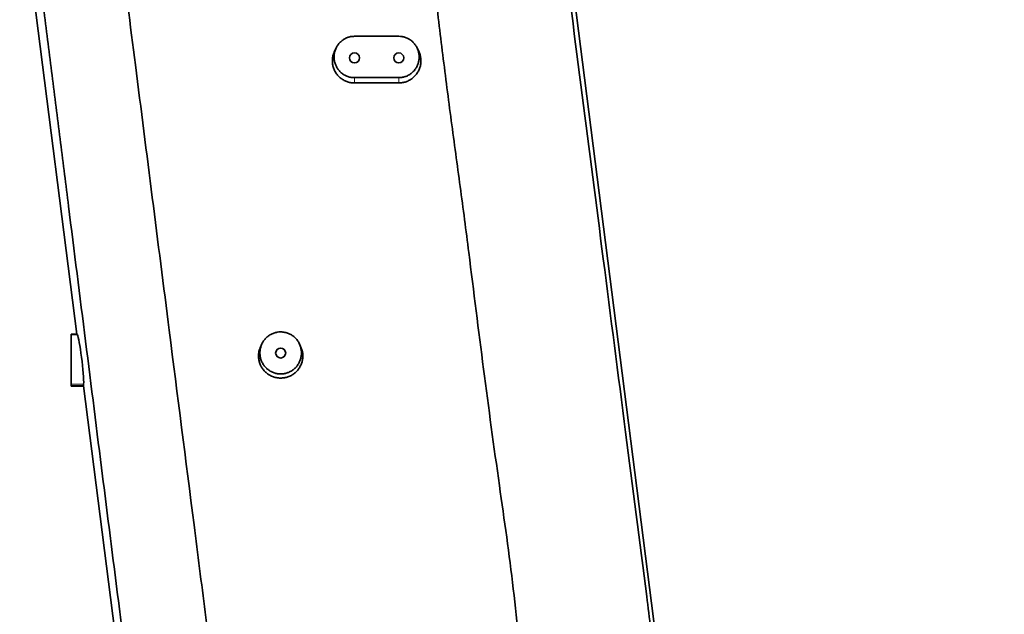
# Model space of a CAD drawing. Header units: millimetres. Extents: x 0 to 11920, y 0 to 8400.
# Tile 48 of 58: x 8463 to 9130, y 5850 to 6253. Entities that reach past the tile are written whole.
import ezdxf

# ---------------------------------------------------------------- set-up
doc = ezdxf.new("R2010")
doc.units = ezdxf.units.MM
doc.header["$LTSCALE"] = 20
doc.styles.add('SLDTEXTSTYLE0', font='TXT', dxfattribs={"width": 0.605})
doc.dimstyles.new('SLDDIMSTYLE0', dxfattribs={"dimtxt": 70, "dimasz": 70, "dimexe": 0, "dimexo": 0.0625, "dimgap": 17.5, "dimtad": 1, "dimdec": 1, "dimrnd": 1e-09, "dimzin": 12, "dimdsep": 46, "dimtxsty": 'SLDTEXTSTYLE0', "dimsah": 1, "dimcen": 0.09, "dimadec": 0, "dimazin": 3, "dimtfac": 1, "dimtofl": 0, "dimtmove": 0, "dimatfit": 3, "dimfxl": 1, "dimfrac": 2, "dimtolj": 1, "dimtzin": 12, "dimarcsym": 0})

# ---------------------------------------------------------------- blocks, each defined once
blk = doc.blocks.new('_D_1')
at = {"color": 7, "linetype": 'Continuous', "lineweight": 0}
for p, q in [((8748.97, 6652.36), (7964.06, 6652.36)), ((7994.06, 5507.36), (7994.06, 6652.36)), ((8748.97, 5507.36), (7964.06, 5507.36))]:
    blk.add_line(p, q, dxfattribs=at)
at = {"color": 7, "linetype": 'Continuous', "lineweight": 18}
for points in [[(7994.06, 6652.36), (7984.06, 6582.36), (8004.06, 6582.36)], [(7994.06, 5507.36), (8004.06, 5577.36), (7984.06, 5577.36)]]:
    blk.add_solid(points, dxfattribs=at)
at = {"color": 7, "linetype": 'Continuous', "lineweight": 18, "insert": (7903.83, 5972.92), "char_height": 70, "attachment_point": 1, "rotation": 90, "style": 'SLDTEXTSTYLE0'}
blk.add_mtext('1145', dxfattribs=at)
blk = doc.blocks.new('_D_5')
at = {"color": 7, "linetype": 'Continuous', "lineweight": 0}
for p, q in [((9462.32, 7482.36), (10205.2, 7482.36)), ((10175.2, 7482.36), (10175.2, 5111.36)), ((8991.25, 5111.36), (10205.2, 5111.36))]:
    blk.add_line(p, q, dxfattribs=at)
at = {"color": 7, "linetype": 'Continuous', "lineweight": 18}
for points in [[(10175.2, 7482.36), (10165.2, 7412.36), (10185.2, 7412.36)], [(10175.2, 5111.36), (10185.2, 5181.36), (10165.2, 5181.36)]]:
    blk.add_solid(points, dxfattribs=at)
at = {"color": 7, "linetype": 'Continuous', "lineweight": 18, "insert": (10084.96, 6189.92), "char_height": 70, "attachment_point": 1, "rotation": 90, "style": 'SLDTEXTSTYLE0'}
blk.add_mtext('2371', dxfattribs=at)

msp = doc.modelspace()

# ---------------------------------------------------------------- linework, layer by layer
at = {"color": 7, "linetype": 'Continuous', "lineweight": 35}
for p, q in [((8501.99, 6040.11), (8464.87, 6330.84)), ((8834.3, 6303.54), (8933.01, 5530.35)), ((8689.97, 6241.99), (8719.97, 6241.99)), ((8677.52, 6234.1), (8676.45, 6231.84)), ((8733.5, 6231.84), (8732.43, 6234.1)), ((8719.97, 6213.97), (8689.97, 6213.97)), ((8689.97, 6210.36), (8719.97, 6210.36)), ((8497.97, 6040.11), (8501.99, 6040.11)), ((8497.97, 6040.11), (8497.97, 6039.65)), ((8497.97, 6039.65), (8497.97, 6006.26)), ((8501.99, 6040.11), (8502.24, 6039.65)), ((8627.3, 6033.64), (8626.45, 6031.84)), ((8653.5, 6031.84), (8652.64, 6033.64)), ((8497.97, 6006.26), (8497.97, 6005.11)), ((8497.97, 6005.11), (8506.46, 6005.11)), ((8497.97, 6005.11), (8497.97, 6004.91)), ((8497.97, 6004.91), (8497.97, 6004.86)), ((8497.97, 6004.86), (8506.49, 6004.86)), ((8506.5, 6006.26), (8506.46, 6005.11)), ((8527.7, 5838.67), (8506.46, 6005.11))]:
    msp.add_line(p, q, dxfattribs=at)
at = {"color": 8, "linetype": 'Continuous', "lineweight": 18}
for p, q in [((8689.97, 6213.97), (8689.97, 6210.36)), ((8719.97, 6213.97), (8719.97, 6210.36)), ((8497.97, 6039.65), (8502.24, 6039.65)), ((8497.97, 6006.26), (8506.5, 6006.26)), ((8497.97, 6004.91), (8506.48, 6004.91))]:
    msp.add_line(p, q, dxfattribs=at)
at = {"color": 7, "linetype": 'Continuous', "lineweight": 35}
for centre in [(8689.97, 6227.36), (8719.97, 6227.36), (8639.97, 6027.36)]:
    msp.add_circle(centre, 3.4, dxfattribs=at)
msp.add_ellipse((8504.12, 6022.36), major_axis=(-2.1, 17.5), ratio=0.066859, start_param=3.535269, end_param=6.116808, dxfattribs=at)
for points, knots in [([(8521.36, 6384.08), (8522.06, 6377.34), (8523.45, 6363.85), (8527.13, 6336.99), (8532.96, 6289.9), (8545.79, 6189.59), (8562.44, 6058.76), (8578.15, 5935.14), (8588.82, 5851.81), (8593.81, 5812.41), (8596.3, 5792.72)], [0, 0, 0, 0, 0.034103, 0.068214, 0.136443, 0.272899, 0.577187, 0.800173, 0.900087, 1, 1, 1, 1]), ([(8573.91, 5486.77), (8573.37, 5491.69), (8572.29, 5501.53), (8570.59, 5516.42), (8568.86, 5531.34), (8567.1, 5546.28), (8565.35, 5561.22), (8560.66, 5601.83), (8555.89, 5643.56), (8550.98, 5686.46), (8548.88, 5704.85), (8546.76, 5723.26), (8544.62, 5741.67), (8541.93, 5764.21), (8538.67, 5790.82), (8534.85, 5821.49), (8530.98, 5852.09), (8527.09, 5882.66), (8523.2, 5913.22), (8516.76, 5964.13), (8507.8, 6035.43), (8498.29, 6110.76), (8490.84, 6169.9), (8485.46, 6212.86), (8480.07, 6255.81), (8474.67, 6298.73), (8471.04, 6327.27), (8469.22, 6341.54)], [0, 0, 0, 0, 0.017359, 0.034723, 0.052115, 0.06953, 0.086943, 0.104335, 0.211618, 0.233091, 0.254574, 0.27605, 0.297508, 0.318959, 0.354791, 0.390626, 0.426488, 0.462371, 0.498255, 0.534118, 0.641401, 0.748685, 0.798948, 0.849217, 0.899483, 0.949743, 1, 1, 1, 1]), ([(8801.21, 5832.36), (8800.07, 5844.09), (8797.77, 5867.55), (8793.15, 5902.61), (8786.04, 5952.22), (8777.23, 6016.48), (8768.95, 6084.05), (8761.66, 6140.14), (8755.46, 6184.75), (8749.77, 6229.41), (8745.48, 6263.82), (8743.83, 6288.07), (8744.06, 6302.02), (8744.98, 6311.27), (8745.44, 6315.9)], [0, 0, 0, 0, 0.072565, 0.145147, 0.21773, 0.381114, 0.544502, 0.636929, 0.729365, 0.821787, 0.914198, 0.94278, 0.971405, 1, 1, 1, 1]), ([(8829.99, 6313.06), (8834.75, 6276.06), (8844.27, 6202.05), (8858.8, 6088.93), (8873.36, 5975.74), (8884.13, 5892.08), (8890.78, 5840.23), (8893.62, 5818.01), (8896.48, 5795.76), (8899.37, 5773.48), (8902.31, 5751.06), (8905.31, 5728.55), (8908.34, 5705.97), (8911.38, 5683.41), (8914.43, 5660.87), (8917.41, 5638.85), (8920.3, 5617.31), (8923.11, 5596.29), (8925.92, 5575.29), (8928.75, 5554.31), (8930.65, 5540.42), (8931.6, 5533.47)], [0, 0, 0, 0, 0.1424568, 0.2849151, 0.4356535, 0.5783136, 0.6068696, 0.6354458, 0.6640082, 0.6925392, 0.7210573, 0.7499517, 0.778853, 0.8077715, 0.8366969, 0.8656115, 0.892494, 0.9193934, 0.9462838, 0.9731475, 1, 1, 1, 1]), ([(8689.97, 6213.97), (8689.21, 6214.01), (8687.67, 6214.09), (8685.43, 6214.69), (8683.31, 6215.63), (8681.38, 6216.92), (8679.68, 6218.52), (8678.27, 6220.38), (8677.18, 6222.48), (8676.45, 6224.72), (8676.1, 6227.08), (8676.15, 6229.46), (8676.6, 6231.82), (8677.43, 6234.06), (8678.64, 6236.14), (8680.17, 6237.96), (8681.99, 6239.51), (8684.02, 6240.7), (8686.23, 6241.54), (8688.23, 6241.94), (8689.5, 6241.98), (8689.97, 6241.99)], [0, 0, 0, 0, 0.052125, 0.105768, 0.157891, 0.211511, 0.263906, 0.317786, 0.370801, 0.42532, 0.478926, 0.534071, 0.587944, 0.643384, 0.697126, 0.752452, 0.805713, 0.860555, 0.913173, 0.967347, 1, 1, 1, 1]), ([(8719.97, 6241.99), (8720.73, 6241.96), (8722.28, 6241.88), (8724.51, 6241.28), (8726.64, 6240.34), (8728.57, 6239.05), (8730.27, 6237.44), (8731.67, 6235.59), (8732.77, 6233.49), (8733.5, 6231.25), (8733.85, 6228.89), (8733.8, 6226.51), (8733.35, 6224.14), (8732.52, 6221.91), (8731.31, 6219.83), (8729.78, 6218.01), (8727.96, 6216.46), (8725.93, 6215.26), (8723.72, 6214.43), (8721.72, 6214.03), (8720.45, 6213.99), (8719.97, 6213.97)], [0, 0, 0, 0, 0.052117, 0.105752, 0.157867, 0.211479, 0.263874, 0.317755, 0.37077, 0.42529, 0.478902, 0.534054, 0.587931, 0.643376, 0.697112, 0.752433, 0.805684, 0.860517, 0.913137, 0.967313, 1, 1, 1, 1]), ([(8676.49, 6231.82), (8676.36, 6231.59), (8675.84, 6230.62), (8675.3, 6228.73), (8674.92, 6226.23), (8675, 6223.68), (8675.5, 6221.18), (8676.41, 6218.79), (8677.72, 6216.6), (8679.37, 6214.66), (8681.32, 6213.03), (8683.52, 6211.74), (8685.91, 6210.86), (8688.08, 6210.42), (8689.45, 6210.38), (8689.97, 6210.36)], [0, 0, 0, 0, 0.025777, 0.109396, 0.193406, 0.277416, 0.361569, 0.44572, 0.529783, 0.613844, 0.697635, 0.781424, 0.86483, 0.948236, 1, 1, 1, 1]), ([(8719.97, 6210.36), (8720.81, 6210.41), (8722.49, 6210.49), (8724.94, 6211.14), (8727.25, 6212.17), (8729.36, 6213.57), (8731.19, 6215.3), (8732.72, 6217.32), (8733.88, 6219.57), (8734.66, 6221.99), (8735.02, 6224.51), (8734.95, 6227.05), (8734.47, 6229.54), (8733.82, 6231.08), (8733.5, 6231.84)], [0, 0, 0, 0, 0.083061, 0.166123, 0.249177, 0.332233, 0.41546, 0.498689, 0.582306, 0.665925, 0.749936, 0.833948, 0.918101, 1, 1, 1, 1]), ([(8639.97, 6041.68), (8639.2, 6041.64), (8637.63, 6041.56), (8635.35, 6040.95), (8633.19, 6039.99), (8631.23, 6038.68), (8629.5, 6037.05), (8628.07, 6035.16), (8626.95, 6033.03), (8626.21, 6030.74), (8625.85, 6028.34), (8625.9, 6025.92), (8626.36, 6023.51), (8627.21, 6021.24), (8628.44, 6019.12), (8629.99, 6017.27), (8631.85, 6015.7), (8633.91, 6014.48), (8636.16, 6013.63), (8638.48, 6013.18), (8640.87, 6013.13), (8643.19, 6013.48), (8645.44, 6014.21), (8647.52, 6015.31), (8649.4, 6016.75), (8651.02, 6018.48), (8652.34, 6020.47), (8653.32, 6022.66), (8653.92, 6025), (8654.12, 6027.41), (8653.92, 6029.84), (8653.31, 6032.2), (8652.31, 6034.43), (8650.96, 6036.44), (8649.28, 6038.21), (8647.35, 6039.64), (8645.2, 6040.73), (8642.74, 6041.51), (8640.95, 6041.62), (8639.97, 6041.68)], [0, 0, 0, 0, 0.026062, 0.052884, 0.078945, 0.105755, 0.131956, 0.158899, 0.185408, 0.212669, 0.239474, 0.267049, 0.293985, 0.321706, 0.348572, 0.376231, 0.402857, 0.430273, 0.456585, 0.483675, 0.509732, 0.536548, 0.56254, 0.589278, 0.615419, 0.642303, 0.668709, 0.695865, 0.722574, 0.750045, 0.776966, 0.804667, 0.831587, 0.8593, 0.886011, 0.913515, 0.939916, 0.967099, 1, 1, 1, 1]), ([(8626.49, 6031.82), (8626.24, 6031.3), (8625.63, 6030.02), (8625.11, 6027.8), (8624.9, 6025.27), (8625.14, 6022.73), (8625.79, 6020.26), (8626.86, 6017.94), (8628.3, 6015.83), (8630.07, 6014.01), (8632.12, 6012.5), (8634.4, 6011.37), (8637.03, 6010.54), (8638.92, 6010.43), (8639.97, 6010.36)], [0, 0, 0, 0, 0.057229, 0.141096, 0.224964, 0.309109, 0.393254, 0.477416, 0.561576, 0.645458, 0.729336, 0.812836, 0.896334, 1, 1, 1, 1]), ([(8639.97, 6010.36), (8640.81, 6010.41), (8642.49, 6010.49), (8644.94, 6011.14), (8647.25, 6012.17), (8649.36, 6013.57), (8651.19, 6015.31), (8652.72, 6017.32), (8653.88, 6019.57), (8654.66, 6021.99), (8655.02, 6024.51), (8654.95, 6027.05), (8654.47, 6029.54), (8653.82, 6031.08), (8653.5, 6031.84)], [0, 0, 0, 0, 0.083065, 0.166132, 0.24919, 0.33225, 0.415477, 0.498706, 0.582324, 0.665943, 0.749953, 0.833965, 0.918118, 1, 1, 1, 1])]:
    msp.add_open_spline(points, degree=3, knots=knots, dxfattribs=at)

# ---------------------------------------------------------------- dimensions: what is measured, and where the dimension line sits
at = {"color": 7, "linetype": 'Continuous', "lineweight": 18}
for base, p1, p2, picture, middle in [((10175.2, 5111.36), (9458.32, 7482.36), (8987.25, 5111.36), '_D_5', (10175.2, 6296.86)), ((7994.06, 6652.36), (8752.97, 5507.36), (8752.97, 6652.36), '_D_1', (7994.06, 6079.86))]:
    dim = msp.add_linear_dim(base=base, p1=p1, p2=p2, angle=90, dimstyle='SLDDIMSTYLE0', dxfattribs=at)
    dim.commit()
    dim.dimension.update_dxf_attribs({"geometry": picture, "text_midpoint": middle, "dimtype": 160})

doc.saveas('drawing.dxf')
